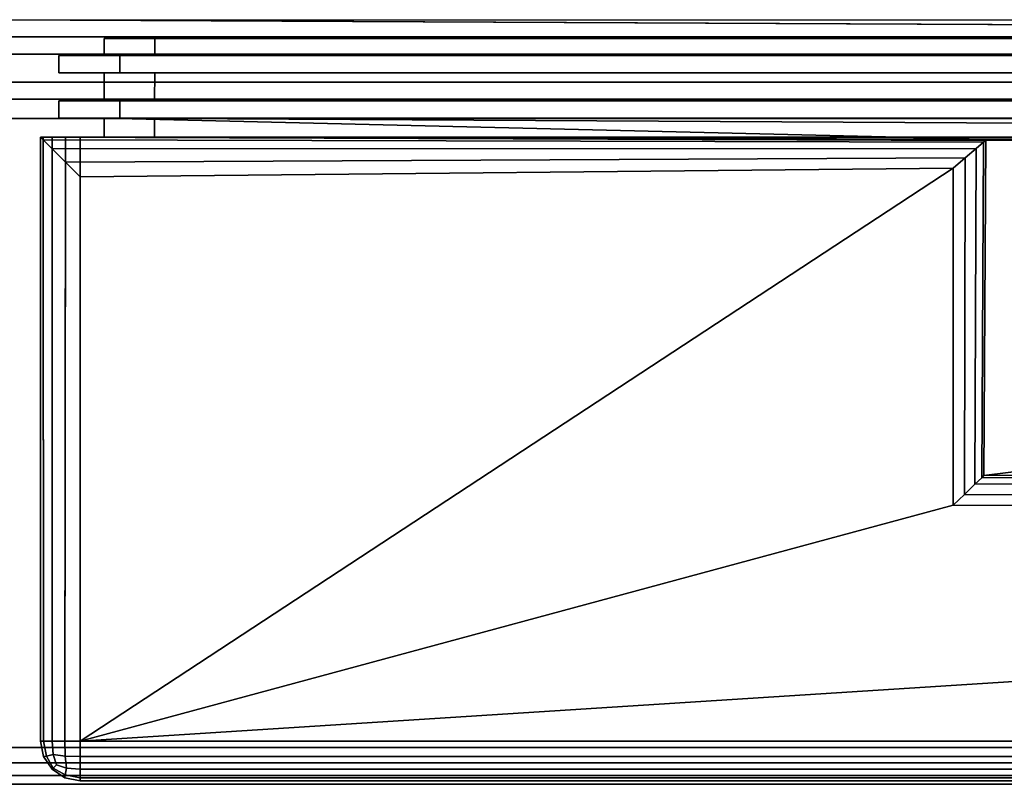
# Model space of a CAD drawing. Extents: x -17.9 to 17.9, y -15.7 to 14.9.
# Tile 13 of 18: x 0.1 to 4.8, y -13 to -9.4. Entities that reach past the tile are written whole.
import ezdxf

# ---------------------------------------------------------------- set-up
doc = ezdxf.new("R2010")
doc.units = 0
doc.linetypes.add('SOLIDLINE', pattern=[0])
doc.layers.add('BSH_B36CT81SNS_SYMBOL___Doors__', color=7, linetype='SOLIDLINE')
doc.layers.add('BSH_B36CT81SNS_SYMBOL___Drawer_', color=7, linetype='SOLIDLINE')

msp = doc.modelspace()

# ---------------------------------------------------------------- linework, layer by layer
at = {"layer": 'BSH_B36CT81SNS_SYMBOL___Doors__', "color": 7}
for points in [[(17.3717, -9.45344, 27.704), (0.74753, -9.4535, 27.7039), (0.504996, -9.4535, 69.2829), (17.3717, -9.4535, 69.2829)], [(0.504996, -9.53612, 69.2829), (17.3717, -9.53612, 69.2829), (17.3717, -9.4535, 69.2829), (0.504996, -9.4535, 69.2829)], [(0.504996, -9.53612, 69.2829), (0.504996, -9.4535, 69.2829), (0.74753, -9.4535, 27.7039), (0.747359, -9.53612, 27.7039)], [(0.747359, -9.53612, 27.7039), (0.74753, -9.4535, 27.7039), (17.3717, -9.45344, 27.704), (17.3717, -9.53612, 27.704)], [(17.2963, -9.53612, 27.7793), (17.2963, -9.61909, 27.7793), (0.287151, -9.61917, 27.7793), (0.287323, -9.5362, 27.7793)], [(0.287323, -9.5362, 27.7793), (0.287151, -9.61917, 27.7793), (0.580349, -9.61917, 69.2075), (0.580349, -9.5362, 69.2075)], [(17.3717, -9.53612, 27.704), (17.2963, -9.53612, 27.7793), (0.287323, -9.5362, 27.7793), (0.747359, -9.53612, 27.7039)], [(0.747359, -9.53612, 27.7039), (0.287323, -9.5362, 27.7793), (0.53928, -9.53616, 63.4012)], [(0.504996, -9.53612, 69.2829), (0.580349, -9.5362, 69.2075), (17.2963, -9.53612, 69.2075), (17.3717, -9.53612, 69.2829)], [(0.580349, -9.5362, 69.2075), (0.53928, -9.53616, 63.4012), (0.504996, -9.53612, 69.2829)], [(0.580349, -9.5362, 69.2075), (0.580349, -9.61917, 69.2075), (17.2963, -9.61909, 69.2075), (17.2963, -9.53612, 69.2075)], [(0.747187, -9.61909, 27.7039), (0.287151, -9.61917, 27.7793), (17.2963, -9.61909, 27.7793), (17.3717, -9.61909, 27.704)], [(0.747187, -9.61909, 27.7039), (0.539256, -9.61913, 63.4012), (0.287151, -9.61917, 27.7793)], [(17.3717, -9.75315, 69.2829), (17.3717, -9.61909, 69.2829), (0.504996, -9.61909, 69.2829), (0.504996, -9.75315, 69.2829)], [(0.504996, -9.75315, 69.2829), (0.504996, -9.61909, 69.2829), (0.747187, -9.61909, 27.7039), (0.746909, -9.75315, 27.7039)], [(17.3717, -9.61909, 69.2829), (17.2963, -9.61909, 69.2075), (0.580349, -9.61917, 69.2075), (0.504996, -9.61909, 69.2829)], [(0.580349, -9.61917, 69.2075), (0.504996, -9.61909, 69.2829), (0.539256, -9.61913, 63.4012)], [(0.746909, -9.75315, 27.7039), (0.747187, -9.61909, 27.7039), (17.3717, -9.61909, 27.704), (17.3717, -9.75315, 27.704)], [(0.286702, -9.8362, 27.7793), (0.286874, -9.75323, 27.7793), (17.2963, -9.75315, 27.7793), (17.2963, -9.83612, 27.7793)], [(0.580348, -9.8362, 69.2075), (0.580348, -9.75323, 69.2075), (0.286874, -9.75323, 27.7793), (0.286702, -9.8362, 27.7793)], [(17.3717, -9.75315, 27.704), (17.2963, -9.75315, 27.7793), (0.286874, -9.75323, 27.7793), (0.746909, -9.75315, 27.7039)], [(0.746909, -9.75315, 27.7039), (0.286874, -9.75323, 27.7793), (0.539217, -9.75319, 63.4012)], [(0.504996, -9.75315, 69.2829), (0.580348, -9.75323, 69.2075), (17.2963, -9.75315, 69.2075), (17.3717, -9.75315, 69.2829)], [(0.580348, -9.75323, 69.2075), (0.539217, -9.75319, 63.4012), (0.504996, -9.75315, 69.2829)], [(0.580348, -9.75323, 69.2075), (0.580348, -9.8362, 69.2075), (17.2963, -9.83612, 69.2075), (17.2963, -9.75315, 69.2075)], [(0.746737, -9.83612, 27.7039), (0.286702, -9.8362, 27.7793), (17.2963, -9.83612, 27.7793), (17.3717, -9.83612, 27.704)], [(0.746737, -9.83612, 27.7039), (0.539192, -9.83616, 63.4012), (0.286702, -9.8362, 27.7793)], [(0.746737, -9.83612, 27.7039), (0.746547, -9.92775, 27.704), (0.504996, -9.92775, 69.2829), (0.504996, -9.83612, 69.2829)], [(17.3717, -9.83612, 69.2829), (17.2963, -9.83612, 69.2075), (0.580348, -9.8362, 69.2075), (0.504996, -9.83612, 69.2829)], [(0.580348, -9.8362, 69.2075), (0.504996, -9.83612, 69.2829), (0.539192, -9.83616, 63.4012)], [(0.504996, -9.83612, 69.2829), (0.504996, -9.92775, 69.2829), (4.72735, -9.93687, 69.2829)], [(0.504996, -9.83612, 69.2829), (4.72735, -9.93687, 69.2829), (17.3717, -9.92775, 69.2829)], [(0.504996, -9.83612, 69.2829), (17.3717, -9.92775, 69.2829), (17.3717, -9.83612, 69.2829)], [(17.3717, -9.83612, 27.704), (17.3717, -9.92775, 27.704), (0.746547, -9.92775, 27.704), (0.746737, -9.83612, 27.7039)], [(4.73963, -9.94326, 70.6139), (0.197884, -9.92775, 70.6139), (0.197884, -9.92775, 71.7093), (4.73963, -9.94326, 71.7093)], [(4.73963, -9.94326, 70.6139), (4.72735, -9.93687, 69.2829), (0.504996, -9.92775, 69.2829), (0.197884, -9.92775, 70.6139)], [(0.197884, -9.92775, 27.5728), (0.211312, -9.92775, 27.5024), (0.212442, -12.8304, 27.4997), (0.197884, -12.8304, 27.5728)], [(0.197884, -12.8304, 71.7093), (0.212442, -12.8304, 71.7825), (0.211312, -9.94117, 71.7797), (0.197884, -9.92775, 71.7093)], [(0.197884, -9.92775, 71.7093), (0.211312, -9.94117, 71.7797), (4.72861, -9.95266, 71.7797), (4.73963, -9.94326, 71.7093)], [(0.197884, -12.8304, 71.7093), (0.197884, -9.92775, 71.7093), (0.197884, -9.92775, 70.6139)], [(0.197884, -12.8304, 71.7093), (0.197884, -9.92775, 70.6139), (0.197884, -9.92775, 27.5728)], [(0.197884, -12.8304, 71.7093), (0.197884, -9.92775, 27.5728), (0.197884, -12.8304, 27.5728)], [(0.318736, -9.92775, 27.395), (0.211312, -9.92775, 27.5024), (0.197884, -9.92775, 27.5728)], [(0.318736, -9.92775, 27.395), (0.197884, -9.92775, 27.5728), (0.362779, -9.92775, 27.4785)], [(0.197884, -9.92775, 70.6139), (0.504996, -9.92775, 69.2829), (0.746547, -9.92775, 27.704)], [(0.197884, -9.92775, 70.6139), (0.746547, -9.92775, 27.704), (0.362779, -9.92775, 27.4785)], [(0.197884, -9.92775, 70.6139), (0.362779, -9.92775, 27.4785), (0.197884, -9.92775, 27.5728)], [(0.211312, -9.92775, 27.5024), (0.2539, -9.92775, 27.4376), (0.2539, -12.8304, 27.4376), (0.212442, -12.8304, 27.4997)], [(0.318736, -9.92775, 27.395), (0.2539, -9.92775, 27.4376), (0.211312, -9.92775, 27.5024)], [(0.2539, -9.92775, 27.4376), (0.318736, -9.92775, 27.395), (0.315946, -12.8304, 27.3961), (0.2539, -12.8304, 27.4376)], [(0.318736, -9.92775, 27.395), (0.389134, -9.92775, 27.3816), (0.389134, -12.8304, 27.3816), (0.315946, -12.8304, 27.3961)], [(0.318736, -9.92775, 27.395), (0.362779, -9.92775, 27.4785), (0.389134, -9.92775, 27.3816)], [(0.389134, -9.92775, 27.3816), (0.362779, -9.92775, 27.4785), (0.746547, -9.92775, 27.704)], [(0.389134, -12.8304, 27.3816), (0.389134, -9.92775, 27.3816), (17.7291, -9.92775, 27.3816), (17.7291, -12.8304, 27.3816)], [(0.389134, -9.92775, 27.3816), (0.746547, -9.92775, 27.704), (17.3717, -9.92775, 27.704)], [(0.389134, -9.92775, 27.3816), (17.3717, -9.92775, 27.704), (17.7554, -9.92775, 27.4785)], [(0.389134, -9.92775, 27.3816), (17.7554, -9.92775, 27.4785), (17.7291, -9.92775, 27.3816)], [(17.9203, -9.92775, 70.6139), (17.3717, -9.92775, 69.2829), (4.72735, -9.93687, 69.2829), (4.73963, -9.94326, 70.6139)], [(4.73064, -11.5544, 70.6139), (17.9203, -9.92775, 70.6139), (4.73963, -9.94326, 70.6139)], [(4.73064, -11.5544, 70.6139), (17.9203, -11.5381, 70.6139), (17.9203, -9.92775, 70.6139)], [(0.211312, -9.94117, 71.7797), (0.2539, -9.98376, 71.8446), (4.69366, -9.98249, 71.8446), (4.72861, -9.95266, 71.7797)], [(0.212442, -12.8304, 71.7825), (0.2539, -12.8304, 71.8446), (0.2539, -9.98376, 71.8446), (0.211312, -9.94117, 71.7797)], [(4.72861, -9.95266, 71.7797), (4.69366, -9.98249, 71.8446), (4.68749, -11.5961, 71.8446), (4.72029, -11.5644, 71.7797)], [(4.73963, -9.94326, 71.7093), (4.72861, -9.95266, 71.7797), (4.72029, -11.5644, 71.7797), (4.73064, -11.5544, 71.7093)], [(4.73064, -11.5544, 70.6139), (4.73963, -9.94326, 70.6139), (4.73963, -9.94326, 71.7093), (4.73064, -11.5544, 71.7093)], [(0.2539, -9.98376, 71.8446), (0.318736, -10.0486, 71.8871), (4.64045, -10.0279, 71.8871), (4.69366, -9.98249, 71.8446)], [(0.2539, -12.8304, 71.8446), (0.315946, -12.8304, 71.886), (0.318736, -10.0486, 71.8871), (0.2539, -9.98376, 71.8446)], [(0.318736, -10.0486, 71.8871), (0.389134, -10.119, 71.9006), (4.58268, -10.0772, 71.9006), (4.64045, -10.0279, 71.8871)], [(4.64045, -10.0279, 71.8871), (4.58268, -10.0772, 71.9006), (4.58331, -11.6967, 71.9006), (4.63754, -11.6444, 71.8871)], [(4.69366, -9.98249, 71.8446), (4.64045, -10.0279, 71.8871), (4.63754, -11.6444, 71.8871), (4.68749, -11.5961, 71.8446)], [(0.315946, -12.8304, 71.886), (0.389134, -12.8304, 71.9006), (0.389134, -10.119, 71.9006), (0.318736, -10.0486, 71.8871)], [(0.389134, -12.8304, 71.9006), (4.58331, -11.6967, 71.9006), (4.58268, -10.0772, 71.9006)], [(0.389134, -12.8304, 71.9006), (4.58268, -10.0772, 71.9006), (0.389134, -10.119, 71.9006)], [(4.73064, -11.5544, 71.7093), (4.72029, -11.5644, 71.7797), (17.9069, -11.551, 71.7797), (17.9203, -11.5381, 71.7093)], [(4.73064, -11.5544, 70.6139), (4.73064, -11.5544, 71.7093), (17.9203, -11.5381, 71.7093), (17.9203, -11.5381, 70.6139)], [(4.72029, -11.5644, 71.7797), (4.68749, -11.5961, 71.8446), (17.8643, -11.5921, 71.8446), (17.9069, -11.551, 71.7797)], [(4.68749, -11.5961, 71.8446), (4.63754, -11.6444, 71.8871), (17.7995, -11.6545, 71.8871), (17.8643, -11.5921, 71.8446)], [(4.63754, -11.6444, 71.8871), (4.58331, -11.6967, 71.9006), (17.7291, -11.7224, 71.9006), (17.7995, -11.6545, 71.8871)], [(0.389134, -12.8304, 71.9006), (17.7291, -11.7224, 71.9006), (4.58331, -11.6967, 71.9006)], [(0.389134, -12.8304, 71.9006), (17.7291, -12.8304, 71.9006), (17.7291, -11.7224, 71.9006)], [(0.212442, -12.9035, 71.7093), (0.197884, -12.8304, 71.7093), (0.197884, -12.8304, 27.5728), (0.212442, -12.9035, 27.5728)], [(0.226571, -12.902, 71.7809), (0.212442, -12.8304, 71.7825), (0.197884, -12.8304, 71.7093), (0.212442, -12.9035, 71.7093)], [(0.226571, -12.902, 27.5012), (0.212442, -12.9035, 27.5728), (0.197884, -12.8304, 27.5728), (0.212442, -12.8304, 27.4997)], [(0.259204, -12.8953, 71.8392), (0.2539, -12.8304, 71.8446), (0.212442, -12.8304, 71.7825), (0.226571, -12.902, 71.7809)], [(0.226571, -12.902, 27.5012), (0.212442, -12.8304, 27.4997), (0.2539, -12.8304, 27.4376), (0.259204, -12.8953, 27.4429)], [(0.317522, -12.902, 71.8719), (0.315946, -12.8304, 71.886), (0.2539, -12.8304, 71.8446), (0.259204, -12.8953, 71.8392)], [(0.259204, -12.8953, 27.4429), (0.2539, -12.8304, 27.4376), (0.315946, -12.8304, 27.3961), (0.317522, -12.902, 27.4103)], [(0.317522, -12.902, 71.8719), (0.389134, -12.9035, 71.886), (0.389134, -12.8304, 71.9006), (0.315946, -12.8304, 71.886)], [(0.317522, -12.902, 27.4103), (0.315946, -12.8304, 27.3961), (0.389134, -12.8304, 27.3816), (0.389134, -12.9035, 27.3961)], [(0.389134, -12.8304, 71.9006), (0.389134, -12.9035, 71.886), (17.7291, -12.9035, 71.886), (17.7291, -12.8304, 71.9006)], [(17.7291, -12.8304, 27.3816), (17.7291, -12.9035, 27.3961), (0.389134, -12.9035, 27.3961), (0.389134, -12.8304, 27.3816)], [(0.226571, -12.902, 71.7809), (0.212442, -12.9035, 71.7093), (0.2539, -12.9656, 71.7093), (0.259204, -12.9603, 71.7743)], [(0.259204, -12.9603, 27.5079), (0.2539, -12.9656, 27.5728), (0.212442, -12.9035, 27.5728), (0.226571, -12.902, 27.5012)], [(0.2539, -12.9656, 71.7093), (0.212442, -12.9035, 71.7093), (0.212442, -12.9035, 27.5728), (0.2539, -12.9656, 27.5728)], [(0.259204, -12.8953, 71.8392), (0.226571, -12.902, 71.7809), (0.259204, -12.9603, 71.7743), (0.274616, -12.9449, 71.8238)], [(0.259204, -12.9603, 27.5079), (0.226571, -12.902, 27.5012), (0.259204, -12.8953, 27.4429), (0.274616, -12.9449, 27.4583)], [(0.259204, -12.8953, 27.4429), (0.317522, -12.902, 27.4103), (0.324152, -12.9603, 27.4429), (0.274616, -12.9449, 27.4583)], [(0.324152, -12.9603, 71.8392), (0.317522, -12.902, 71.8719), (0.259204, -12.8953, 71.8392), (0.274616, -12.9449, 71.8238)], [(0.324152, -12.9603, 71.8392), (0.389134, -12.9656, 71.8446), (0.389134, -12.9035, 71.886), (0.317522, -12.902, 71.8719)], [(0.317522, -12.902, 27.4103), (0.389134, -12.9035, 27.3961), (0.389134, -12.9656, 27.4376), (0.324152, -12.9603, 27.4429)], [(17.7291, -12.9035, 27.3961), (17.7291, -12.9656, 27.4376), (0.389134, -12.9656, 27.4376), (0.389134, -12.9035, 27.3961)], [(0.389134, -12.9035, 71.886), (0.389134, -12.9656, 71.8446), (17.7291, -12.9656, 71.8446), (17.7291, -12.9035, 71.886)], [(0.259204, -12.9603, 71.7743), (0.2539, -12.9656, 71.7093), (0.315946, -13.0071, 71.7093), (0.317522, -12.9929, 71.7809)], [(0.317522, -12.9929, 27.5012), (0.315946, -13.0071, 27.5728), (0.2539, -12.9656, 27.5728), (0.259204, -12.9603, 27.5079)], [(0.259204, -12.9603, 71.7743), (0.317522, -12.9929, 71.7809), (0.324152, -12.9603, 71.8392), (0.274616, -12.9449, 71.8238)], [(0.324152, -12.9603, 27.4429), (0.317522, -12.9929, 27.5012), (0.259204, -12.9603, 27.5079), (0.274616, -12.9449, 27.4583)], [(0.317522, -12.9929, 71.7809), (0.389134, -13.0071, 71.7825), (0.389134, -12.9656, 71.8446), (0.324152, -12.9603, 71.8392)], [(0.324152, -12.9603, 27.4429), (0.389134, -12.9656, 27.4376), (0.389134, -13.0071, 27.4997), (0.317522, -12.9929, 27.5012)], [(0.315946, -13.0071, 71.7093), (0.2539, -12.9656, 71.7093), (0.2539, -12.9656, 27.5728), (0.315946, -13.0071, 27.5728)], [(0.317522, -12.9929, 71.7809), (0.315946, -13.0071, 71.7093), (0.389134, -13.0216, 71.7093), (0.389134, -13.0071, 71.7825)], [(0.317522, -12.9929, 27.5012), (0.389134, -13.0071, 27.4997), (0.389134, -13.0216, 27.5728), (0.315946, -13.0071, 27.5728)], [(0.389134, -13.0216, 71.7093), (0.315946, -13.0071, 71.7093), (0.315946, -13.0071, 27.5728), (0.389134, -13.0216, 27.5728)], [(17.7291, -12.9656, 27.4376), (17.7291, -13.0071, 27.4997), (0.389134, -13.0071, 27.4997), (0.389134, -12.9656, 27.4376)], [(0.389134, -12.9656, 71.8446), (0.389134, -13.0071, 71.7825), (17.7291, -13.0071, 71.7825), (17.7291, -12.9656, 71.8446)], [(17.7291, -13.0071, 27.4997), (17.7291, -13.0216, 27.5728), (0.389134, -13.0216, 27.5728), (0.389134, -13.0071, 27.4997)], [(0.389134, -13.0071, 71.7825), (0.389134, -13.0216, 71.7093), (17.7291, -13.0216, 71.7093), (17.7291, -13.0071, 71.7825)], [(17.7291, -13.0216, 27.5728), (17.7291, -13.0216, 71.7093), (0.389134, -13.0216, 71.7093), (0.389134, -13.0216, 27.5728)]]:
    msp.add_3dface(points, dxfattribs=at)
at = {"layer": 'BSH_B36CT81SNS_SYMBOL___Drawer_', "color": 7}
for points in [[(-0.000751, -9.36338, 2.33287), (17.3717, -9.36338, 2.33287), (17.3717, -9.446, 2.33287), (-0.000751, -9.446, 2.33287)], [(-0.000751, -9.36338, 2.33287), (-0.000751, -9.446, 26.4183), (17.2963, -9.446, 26.4183)], [(-0.000751, -9.36338, 2.33287), (17.2963, -9.446, 26.4183), (17.2963, -9.446, 2.40822)], [(-0.000751, -9.36338, 2.33287), (17.2963, -9.446, 2.40822), (17.3717, -9.446, 2.33287)], [(-0.000751, -9.446, 26.4183), (-0.000751, -9.52897, 26.4183), (17.2963, -9.52897, 26.4183), (17.2963, -9.446, 26.4183)], [(-0.000751, -9.446, 2.40822), (17.2963, -9.446, 2.40822), (17.2963, -9.52897, 2.40822), (-0.000751, -9.52897, 2.40822)], [(-0.000751, -9.446, 2.33287), (17.3717, -9.446, 2.33287), (17.2963, -9.446, 2.40822), (-0.000751, -9.446, 2.40822)], [(-0.000751, -9.52897, 26.4936), (-0.000751, -9.66303, 26.4936), (17.3717, -9.66303, 26.4936), (17.3717, -9.52897, 26.4936)], [(-0.000751, -9.52897, 2.33287), (-0.000751, -9.52897, 2.40822), (17.2963, -9.52897, 2.40822), (17.3717, -9.52897, 2.33287)], [(-0.000751, -9.52897, 26.4936), (17.3717, -9.52897, 26.4936), (17.2963, -9.52897, 26.4183), (-0.000751, -9.52897, 26.4183)], [(-0.000751, -9.52897, 2.33287), (17.3717, -9.52897, 2.33287), (17.3717, -9.66303, 2.33287), (-0.000751, -9.66303, 2.33287)], [(-0.000751, -9.66303, 26.4936), (-0.000751, -9.66303, 26.4183), (17.2963, -9.66303, 26.4183), (17.3717, -9.66303, 26.4936)], [(-0.000751, -9.66303, 2.40822), (17.2963, -9.66303, 2.40822), (17.2963, -9.746, 2.40822), (-0.000751, -9.746, 2.40822)], [(-0.000751, -9.746, 26.4183), (17.2963, -9.746, 26.4183), (17.2963, -9.66303, 26.4183), (-0.000751, -9.66303, 26.4183)], [(-0.000751, -9.66303, 2.33287), (17.3717, -9.66303, 2.33287), (17.2963, -9.66303, 2.40822), (-0.000751, -9.66303, 2.40822)], [(-0.000751, -9.746, 26.4936), (-0.000751, -9.83762, 26.4936), (17.3717, -9.83762, 26.4936), (17.3717, -9.746, 26.4936)], [(-0.000751, -9.746, 2.33287), (-0.000751, -9.746, 2.40822), (17.2963, -9.746, 2.40822), (17.3717, -9.746, 2.33287)], [(-0.000751, -9.746, 2.33287), (17.3717, -9.746, 2.33287), (17.3717, -9.83762, 2.33287), (-0.000751, -9.83762, 2.33287)], [(-0.000751, -9.746, 26.4936), (17.3717, -9.746, 26.4936), (17.2963, -9.746, 26.4183), (-0.000751, -9.746, 26.4183)], [(-0.000751, -9.83762, 26.8824), (-0.000751, -12.861, 26.8824), (17.7291, -12.861, 26.8824), (17.7291, -9.83762, 26.8824)], [(-0.000751, -9.83762, 1.17527), (17.7291, -9.83762, 1.17527), (17.7291, -12.861, 1.17527), (-0.000751, -12.861, 1.17527)], [(-0.000751, -9.83762, 1.17527), (-0.000751, -9.83762, 2.33287), (17.3717, -9.83762, 2.33287)], [(-0.000751, -9.83762, 1.17527), (17.3717, -9.83762, 2.33287), (17.7851, -9.83762, 1.31051)], [(-0.000751, -9.83762, 1.17527), (17.7851, -9.83762, 1.31051), (17.7291, -9.83762, 1.17527)], [(-0.000751, -9.83762, 26.8824), (17.7291, -9.83762, 26.8824), (17.758, -9.83762, 26.7813)], [(-0.000751, -9.83762, 26.8824), (17.758, -9.83762, 26.7813), (17.3717, -9.83762, 26.4936)], [(-0.000751, -9.83762, 26.8824), (17.3717, -9.83762, 26.4936), (-0.000751, -9.83762, 26.4936)], [(-0.000751, -12.9342, 1.18983), (-0.000751, -12.861, 1.17527), (17.7291, -12.861, 1.17527), (17.7291, -12.9342, 1.18983)], [(-0.000751, -12.9342, 26.8678), (17.7291, -12.9342, 26.8678), (17.7291, -12.861, 26.8824), (-0.000751, -12.861, 26.8824)], [(-0.000751, -12.9962, 1.23129), (-0.000751, -12.9342, 1.18983), (17.7291, -12.9342, 1.18983), (17.7291, -12.9962, 1.23129)], [(-0.000751, -12.9962, 26.8263), (17.7291, -12.9962, 26.8263), (17.7291, -12.9342, 26.8678), (-0.000751, -12.9342, 26.8678)], [(-0.000751, -13.0377, 1.29333), (-0.000751, -12.9962, 1.23129), (17.7291, -12.9962, 1.23129), (17.7291, -13.0377, 1.29333)], [(-0.000751, -13.0377, 26.7643), (17.7291, -13.0377, 26.7643), (17.7291, -12.9962, 26.8263), (-0.000751, -12.9962, 26.8263)]]:
    msp.add_3dface(points, dxfattribs=at)

doc.saveas('drawing.dxf')
